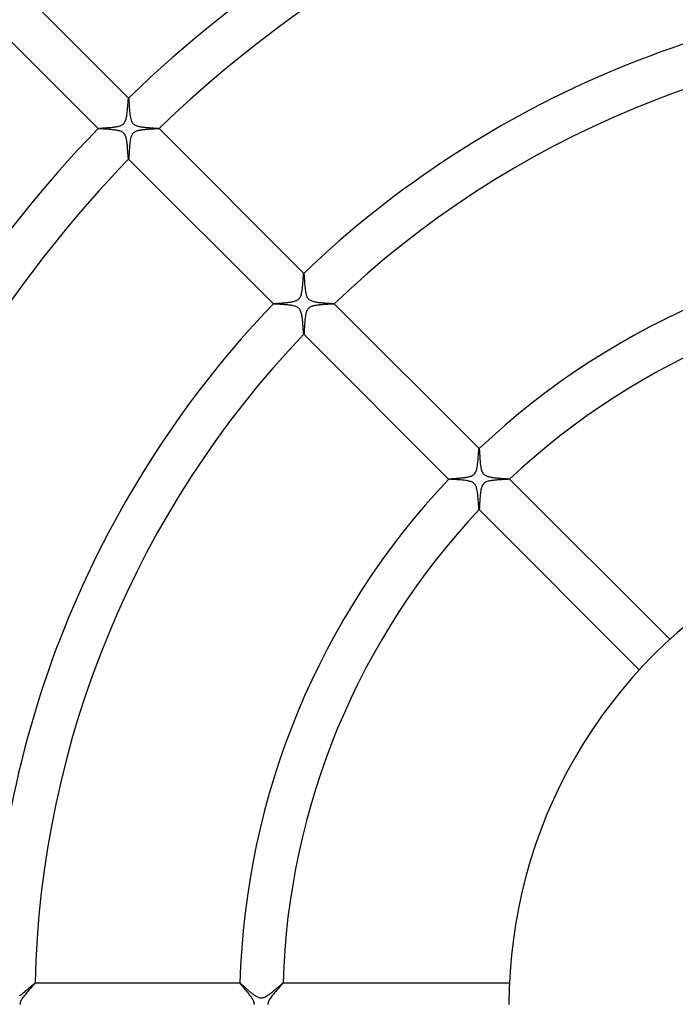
# Model space of a CAD drawing. Header units: millimetres. Extents: x -430 to 430, y -430 to 430.
# Tile 64 of 116: x -91 to -31, y 0 to 91. Entities that reach past the tile are written whole.
import ezdxf

# ---------------------------------------------------------------- set-up
doc = ezdxf.new("R2010")
doc.units = ezdxf.units.MM
doc.layers.add('HIDDEN', color=7, linetype='Continuous')
doc.layers.add('THICK', color=7, linetype='Continuous')

msp = doc.modelspace()

# ---------------------------------------------------------------- linework, layer by layer
at = {"layer": 'HIDDEN'}
for p, q in [((-81.307, 84.132), (-81.306, 84.132)), ((-81.306, 84.132), (-81.306, 84.133)), ((-81.306, 84.133), (-81.305, 84.133)), ((-81.303, 84.132), (-81.305, 84.134)), ((-81.305, 84.133), (-81.305, 84.133)), ((-81.305, 84.133), (-81.304, 84.132)), ((-81.304, 84.132), (-81.303, 84.132)), ((-81.303, 84.132), (-81.297, 84.114)), ((-81.297, 84.114), (-81.291, 84.074)), ((-81.291, 84.074), (-81.285, 84.014)), ((-81.285, 84.014), (-81.279, 83.934)), ((-81.279, 83.934), (-81.272, 83.838)), ((-81.272, 83.838), (-81.265, 83.728)), ((-81.265, 83.728), (-81.258, 83.605)), ((-81.258, 83.605), (-81.25, 83.471)), ((-81.25, 83.471), (-81.241, 83.329)), ((-81.241, 83.329), (-81.232, 83.183)), ((-81.232, 83.183), (-81.22, 83.034)), ((-81.22, 83.034), (-81.208, 82.885)), ((-81.208, 82.885), (-81.193, 82.738)), ((-81.193, 82.738), (-81.175, 82.595)), ((-81.175, 82.595), (-81.155, 82.457)), ((-81.155, 82.457), (-81.13, 82.323)), ((-81.13, 82.323), (-81.101, 82.197)), ((-81.101, 82.197), (-81.064, 82.079)), ((-81.064, 82.079), (-81.022, 81.974)), ((-81.022, 81.974), (-80.976, 81.887)), ((-80.976, 81.887), (-80.925, 81.814)), ((-80.925, 81.814), (-80.87, 81.753)), ((-80.87, 81.753), (-80.809, 81.7)), ((-80.809, 81.7), (-80.742, 81.654)), ((-80.742, 81.654), (-80.67, 81.615)), ((-80.67, 81.615), (-80.597, 81.583)), ((-80.597, 81.583), (-80.525, 81.557)), ((-80.525, 81.557), (-80.455, 81.536)), ((-80.455, 81.536), (-80.39, 81.519)), ((-80.39, 81.519), (-80.322, 81.503)), ((-80.322, 81.503), (-80.252, 81.489)), ((-80.252, 81.489), (-80.18, 81.476)), ((-80.18, 81.476), (-80.105, 81.464)), ((-80.105, 81.464), (-80.029, 81.452)), ((-80.029, 81.452), (-79.951, 81.442)), ((-79.951, 81.442), (-79.872, 81.433)), ((-79.872, 81.433), (-79.792, 81.424)), ((-79.792, 81.424), (-79.711, 81.416)), ((-79.711, 81.416), (-79.631, 81.408)), ((-79.631, 81.408), (-79.553, 81.401)), ((-79.553, 81.401), (-79.475, 81.394)), ((-79.475, 81.394), (-79.399, 81.388)), ((-79.399, 81.388), (-79.325, 81.382)), ((-79.325, 81.382), (-79.252, 81.377)), ((-79.252, 81.377), (-79.182, 81.371)), ((-79.182, 81.371), (-79.113, 81.367)), ((-79.113, 81.367), (-79.047, 81.362)), ((-79.047, 81.362), (-78.983, 81.357)), ((-78.983, 81.357), (-78.922, 81.353)), ((-78.922, 81.353), (-78.864, 81.349)), ((-78.864, 81.349), (-78.81, 81.345)), ((-78.81, 81.345), (-78.758, 81.341)), ((-78.758, 81.341), (-78.71, 81.337)), ((-78.71, 81.337), (-78.666, 81.333)), ((-78.666, 81.333), (-78.626, 81.33)), ((-84.134, 81.305), (-84.132, 81.303)), ((-84.133, 81.305), (-84.133, 81.306)), ((-84.133, 81.306), (-84.132, 81.306)), ((-84.132, 81.304), (-84.133, 81.305)), ((-84.133, 81.305), (-84.133, 81.305)), ((-84.132, 81.306), (-84.132, 81.307)), ((-84.132, 81.303), (-84.132, 81.304)), ((-84.124, 81.3), (-84.132, 81.303)), ((-84.108, 81.296), (-84.124, 81.3)), ((-84.083, 81.292), (-84.108, 81.296)), ((-84.051, 81.288), (-84.083, 81.292)), ((-84.011, 81.285), (-84.051, 81.288)), ((-83.965, 81.281), (-84.011, 81.285)), ((-83.911, 81.277), (-83.965, 81.281)), ((-83.852, 81.273), (-83.911, 81.277)), ((-83.787, 81.269), (-83.852, 81.273)), ((-83.717, 81.265), (-83.787, 81.269)), ((-83.642, 81.26), (-83.717, 81.265)), ((-83.563, 81.256), (-83.642, 81.26)), ((-83.479, 81.251), (-83.563, 81.256)), ((-83.392, 81.245), (-83.479, 81.251)), ((-83.302, 81.24), (-83.392, 81.245)), ((-83.21, 81.233), (-83.302, 81.24)), ((-83.114, 81.226), (-83.21, 81.233)), ((-83.018, 81.219), (-83.114, 81.226)), ((-82.921, 81.211), (-83.018, 81.219)), ((-82.825, 81.202), (-82.921, 81.211)), ((-82.73, 81.192), (-82.825, 81.202)), ((-82.637, 81.181), (-82.73, 81.192)), ((-82.545, 81.168), (-82.637, 81.181)), ((-82.457, 81.155), (-82.545, 81.168)), ((-82.372, 81.14), (-82.457, 81.155)), ((-82.29, 81.123), (-82.372, 81.14)), ((-82.207, 81.103), (-82.29, 81.123)), ((-82.125, 81.08), (-82.207, 81.103)), ((-82.043, 81.051), (-82.125, 81.08)), ((-81.965, 81.018), (-82.043, 81.051)), ((-81.892, 80.979), (-81.965, 81.018)), ((-81.828, 80.935), (-81.892, 80.979)), ((-81.77, 80.887), (-81.828, 80.935)), ((-81.719, 80.833), (-81.77, 80.887)), ((-81.673, 80.77), (-81.719, 80.833)), ((-81.63, 80.699), (-81.673, 80.77)), ((-81.592, 80.619), (-81.63, 80.699)), ((-81.56, 80.532), (-81.592, 80.619)), ((-81.532, 80.441), (-81.56, 80.532)), ((-81.508, 80.346), (-81.532, 80.441)), ((-78.626, 81.33), (-78.59, 81.326)), ((-78.59, 81.326), (-78.559, 81.323)), ((-78.559, 81.323), (-78.533, 81.319)), ((-78.533, 81.319), (-78.511, 81.316)), ((-78.511, 81.316), (-78.495, 81.313)), ((-78.495, 81.313), (-78.484, 81.31)), ((-78.484, 81.31), (-78.478, 81.307)), ((-78.476, 81.305), (-78.478, 81.307)), ((-78.478, 81.307), (-78.478, 81.306)), ((-78.478, 81.306), (-78.477, 81.305)), ((-78.477, 81.304), (-78.478, 81.304)), ((-78.478, 81.304), (-78.478, 81.303)), ((-78.477, 81.305), (-78.477, 81.305)), ((-78.477, 81.305), (-78.477, 81.304)), ((-81.488, 80.25), (-81.508, 80.346)), ((-81.471, 80.152), (-81.488, 80.25)), ((-81.455, 80.049), (-81.471, 80.152)), ((-81.441, 79.943), (-81.455, 80.049)), ((-81.428, 79.835), (-81.441, 79.943)), ((-81.417, 79.724), (-81.428, 79.835)), ((-81.406, 79.612), (-81.417, 79.724)), ((-81.396, 79.5), (-81.406, 79.612)), ((-81.387, 79.389), (-81.396, 79.5)), ((-81.379, 79.279), (-81.387, 79.389)), ((-81.371, 79.172), (-81.379, 79.279)), ((-81.364, 79.069), (-81.371, 79.172)), ((-81.357, 78.972), (-81.364, 79.069)), ((-81.35, 78.882), (-81.357, 78.972)), ((-81.344, 78.798), (-81.35, 78.882)), ((-81.338, 78.722), (-81.344, 78.798)), ((-81.332, 78.654), (-81.338, 78.722)), ((-81.327, 78.596), (-81.332, 78.654)), ((-81.321, 78.549), (-81.327, 78.596)), ((-81.316, 78.513), (-81.321, 78.549)), ((-81.311, 78.489), (-81.316, 78.513)), ((-81.307, 78.478), (-81.311, 78.489)), ((-81.306, 78.478), (-81.307, 78.478)), ((-81.307, 78.478), (-81.305, 78.476)), ((-81.305, 78.477), (-81.306, 78.478)), ((-81.304, 78.477), (-81.305, 78.477)), ((-81.305, 78.477), (-81.305, 78.477)), ((-81.303, 78.478), (-81.304, 78.478)), ((-81.304, 78.478), (-81.304, 78.477)), ((-65.041, 67.865), (-65.04, 67.866)), ((-65.04, 67.866), (-65.039, 67.866)), ((-65.037, 67.865), (-65.039, 67.867)), ((-65.039, 67.866), (-65.039, 67.866)), ((-65.039, 67.866), (-65.038, 67.866)), ((-65.038, 67.866), (-65.038, 67.866)), ((-65.038, 67.866), (-65.037, 67.865)), ((-65.037, 67.865), (-65.032, 67.851)), ((-65.032, 67.851), (-65.026, 67.821)), ((-65.026, 67.821), (-65.021, 67.774)), ((-65.021, 67.774), (-65.016, 67.713)), ((-65.016, 67.713), (-65.01, 67.639)), ((-65.01, 67.639), (-65.005, 67.553)), ((-65.005, 67.553), (-64.999, 67.456)), ((-64.999, 67.456), (-64.993, 67.351)), ((-64.993, 67.351), (-64.987, 67.237)), ((-64.987, 67.237), (-64.98, 67.117)), ((-64.98, 67.117), (-64.972, 66.992)), ((-64.972, 66.992), (-64.963, 66.864)), ((-64.963, 66.864), (-64.953, 66.736)), ((-64.953, 66.736), (-64.942, 66.608)), ((-64.942, 66.608), (-64.929, 66.481)), ((-64.929, 66.481), (-64.915, 66.358)), ((-64.915, 66.358), (-64.898, 66.239)), ((-64.898, 66.239), (-64.879, 66.124)), ((-64.879, 66.124), (-64.856, 66.013)), ((-64.856, 66.013), (-64.829, 65.906)), ((-64.829, 65.906), (-64.797, 65.805)), ((-64.797, 65.805), (-64.759, 65.711)), ((-67.867, 65.039), (-67.865, 65.037)), ((-67.866, 65.04), (-67.865, 65.041)), ((-67.866, 65.039), (-67.866, 65.04)), ((-67.866, 65.038), (-67.866, 65.039)), ((-67.866, 65.039), (-67.866, 65.039)), ((-67.865, 65.037), (-67.866, 65.038)), ((-67.866, 65.038), (-67.866, 65.038)), ((-67.858, 65.033), (-67.865, 65.037)), ((-67.842, 65.03), (-67.858, 65.033)), ((-67.819, 65.026), (-67.842, 65.03)), ((-67.789, 65.022), (-67.819, 65.026)), ((-67.752, 65.019), (-67.789, 65.022)), ((-67.708, 65.015), (-67.752, 65.019)), ((-67.657, 65.012), (-67.708, 65.015)), ((-67.601, 65.008), (-67.657, 65.012)), ((-67.539, 65.004), (-67.601, 65.008)), ((-67.473, 65), (-67.539, 65.004)), ((-67.401, 64.996), (-67.473, 65)), ((-67.326, 64.992), (-67.401, 64.996)), ((-67.246, 64.987), (-67.326, 64.992)), ((-67.163, 64.982), (-67.246, 64.987)), ((-67.077, 64.977), (-67.163, 64.982)), ((-66.988, 64.971), (-67.077, 64.977)), ((-66.896, 64.965), (-66.988, 64.971)), ((-66.803, 64.958), (-66.896, 64.965)), ((-66.71, 64.951), (-66.803, 64.958)), ((-66.616, 64.943), (-66.71, 64.951)), ((-66.524, 64.934), (-66.616, 64.943)), ((-66.433, 64.924), (-66.524, 64.934)), ((-66.343, 64.913), (-66.433, 64.924)), ((-66.256, 64.901), (-66.343, 64.913)), ((-66.171, 64.887), (-66.256, 64.901)), ((-66.09, 64.872), (-66.171, 64.887)), ((-64.759, 65.711), (-64.716, 65.63)), ((-64.716, 65.63), (-64.668, 65.56)), ((-64.668, 65.56), (-64.616, 65.5)), ((-64.616, 65.5), (-64.56, 65.448)), ((-64.56, 65.448), (-64.498, 65.403)), ((-64.498, 65.403), (-64.432, 65.365)), ((-64.432, 65.365), (-64.363, 65.332)), ((-64.363, 65.332), (-64.29, 65.304)), ((-64.29, 65.304), (-64.217, 65.28)), ((-64.217, 65.28), (-64.143, 65.259)), ((-64.143, 65.259), (-64.071, 65.242)), ((-64.071, 65.242), (-63.995, 65.226)), ((-63.995, 65.226), (-63.917, 65.212)), ((-63.917, 65.212), (-63.836, 65.199)), ((-63.836, 65.199), (-63.753, 65.187)), ((-63.753, 65.187), (-63.668, 65.175)), ((-63.668, 65.175), (-63.581, 65.165)), ((-63.581, 65.165), (-63.494, 65.156)), ((-63.494, 65.156), (-63.406, 65.147)), ((-63.406, 65.147), (-63.317, 65.139)), ((-63.317, 65.139), (-63.23, 65.131)), ((-63.23, 65.131), (-63.144, 65.124)), ((-63.144, 65.124), (-63.061, 65.117)), ((-63.061, 65.117), (-62.979, 65.111)), ((-62.979, 65.111), (-62.901, 65.105)), ((-62.901, 65.105), (-62.824, 65.099)), ((-62.824, 65.099), (-62.751, 65.094)), ((-62.751, 65.094), (-62.681, 65.089)), ((-62.681, 65.089), (-62.615, 65.084)), ((-62.615, 65.084), (-62.553, 65.079)), ((-62.553, 65.079), (-62.495, 65.075)), ((-62.495, 65.075), (-62.441, 65.071)), ((-62.441, 65.071), (-62.392, 65.066)), ((-62.392, 65.066), (-62.348, 65.062)), ((-62.348, 65.062), (-62.31, 65.058)), ((-62.31, 65.058), (-62.278, 65.054)), ((-62.278, 65.054), (-62.251, 65.051)), ((-62.251, 65.051), (-62.232, 65.047)), ((-62.232, 65.047), (-62.218, 65.043)), ((-62.218, 65.043), (-62.211, 65.04)), ((-62.21, 65.038), (-62.211, 65.04)), ((-62.211, 65.04), (-62.211, 65.039)), ((-62.211, 65.039), (-62.211, 65.039)), ((-62.211, 65.039), (-62.211, 65.038)), ((-62.211, 65.038), (-62.211, 65.038)), ((-62.211, 65.038), (-62.211, 65.037)), ((-62.211, 65.037), (-62.211, 65.036)), ((-66.01, 64.856), (-66.09, 64.872)), ((-65.928, 64.836), (-66.01, 64.856)), ((-65.847, 64.812), (-65.928, 64.836)), ((-65.768, 64.783), (-65.847, 64.812)), ((-65.692, 64.749), (-65.768, 64.783)), ((-65.623, 64.712), (-65.692, 64.749)), ((-65.562, 64.67), (-65.623, 64.712)), ((-65.508, 64.624), (-65.562, 64.67)), ((-65.459, 64.573), (-65.508, 64.624)), ((-65.415, 64.516), (-65.459, 64.573)), ((-65.375, 64.451), (-65.415, 64.516)), ((-65.338, 64.378), (-65.375, 64.451)), ((-65.307, 64.299), (-65.338, 64.378)), ((-65.28, 64.217), (-65.307, 64.299)), ((-65.257, 64.133), (-65.28, 64.217)), ((-65.237, 64.047), (-65.257, 64.133)), ((-65.22, 63.96), (-65.237, 64.047)), ((-65.204, 63.871), (-65.22, 63.96)), ((-65.19, 63.779), (-65.204, 63.871)), ((-65.177, 63.683), (-65.19, 63.779)), ((-65.166, 63.586), (-65.177, 63.683)), ((-65.155, 63.486), (-65.166, 63.586)), ((-65.145, 63.385), (-65.155, 63.486)), ((-65.136, 63.284), (-65.145, 63.385)), ((-65.127, 63.183), (-65.136, 63.284)), ((-65.119, 63.083), (-65.127, 63.183)), ((-65.111, 62.985), (-65.119, 63.083)), ((-65.104, 62.889), (-65.111, 62.985)), ((-65.097, 62.797), (-65.104, 62.889)), ((-65.091, 62.71), (-65.097, 62.797)), ((-65.085, 62.628), (-65.091, 62.71)), ((-65.079, 62.551), (-65.085, 62.628)), ((-65.074, 62.48), (-65.079, 62.551)), ((-65.068, 62.416), (-65.074, 62.48)), ((-65.063, 62.359), (-65.068, 62.416)), ((-65.058, 62.311), (-65.063, 62.359)), ((-65.053, 62.271), (-65.058, 62.311)), ((-65.049, 62.241), (-65.053, 62.271)), ((-65.044, 62.221), (-65.049, 62.241)), ((-65.04, 62.211), (-65.044, 62.221)), ((-65.039, 62.211), (-65.04, 62.211)), ((-65.04, 62.211), (-65.038, 62.21)), ((-65.038, 62.211), (-65.039, 62.211)), ((-65.039, 62.211), (-65.039, 62.211)), ((-65.037, 62.211), (-65.038, 62.211)), ((-65.038, 62.211), (-65.038, 62.211)), ((-65.036, 62.211), (-65.037, 62.211)), ((-48.772, 51.597), (-48.772, 51.598)), ((-48.772, 51.598), (-48.771, 51.598)), ((-48.771, 51.598), (-48.77, 51.598)), ((-48.769, 51.597), (-48.77, 51.599)), ((-48.77, 51.598), (-48.77, 51.598)), ((-48.77, 51.598), (-48.769, 51.598)), ((-48.769, 51.598), (-48.769, 51.597)), ((-48.769, 51.597), (-48.763, 51.583)), ((-48.763, 51.583), (-48.758, 51.553)), ((-48.758, 51.553), (-48.753, 51.507)), ((-48.753, 51.507), (-48.748, 51.446)), ((-48.748, 51.446), (-48.743, 51.371)), ((-48.743, 51.371), (-48.738, 51.284)), ((-48.738, 51.284), (-48.732, 51.186)), ((-48.732, 51.186), (-48.726, 51.079)), ((-48.726, 51.079), (-48.72, 50.963)), ((-48.72, 50.963), (-48.713, 50.839)), ((-48.713, 50.839), (-48.705, 50.711)), ((-48.705, 50.711), (-48.696, 50.581)), ((-48.696, 50.581), (-48.686, 50.449)), ((-48.686, 50.449), (-48.674, 50.317)), ((-48.674, 50.317), (-48.661, 50.187)), ((-48.661, 50.187), (-48.645, 50.06)), ((-48.645, 50.06), (-48.627, 49.936)), ((-48.627, 49.936), (-48.606, 49.816)), ((-48.606, 49.816), (-48.581, 49.7)), ((-48.581, 49.7), (-48.55, 49.592)), ((-48.55, 49.592), (-48.514, 49.492)), ((-48.514, 49.492), (-48.475, 49.407)), ((-48.475, 49.407), (-48.432, 49.334)), ((-51.599, 48.77), (-51.597, 48.769)), ((-51.598, 48.771), (-51.598, 48.772)), ((-51.598, 48.772), (-51.597, 48.772)), ((-51.598, 48.77), (-51.598, 48.771)), ((-51.598, 48.769), (-51.598, 48.77)), ((-51.598, 48.77), (-51.598, 48.77)), ((-51.597, 48.769), (-51.598, 48.769)), ((-51.585, 48.764), (-51.597, 48.769)), ((-51.559, 48.759), (-51.585, 48.764)), ((-51.52, 48.754), (-51.559, 48.759)), ((-51.468, 48.75), (-51.52, 48.754)), ((-51.406, 48.745), (-51.468, 48.75)), ((-51.333, 48.74), (-51.406, 48.745)), ((-51.251, 48.736), (-51.333, 48.74)), ((-51.161, 48.731), (-51.251, 48.736)), ((-51.063, 48.725), (-51.161, 48.731)), ((-50.959, 48.72), (-51.063, 48.725)), ((-50.851, 48.713), (-50.959, 48.72)), ((-50.739, 48.707), (-50.851, 48.713)), ((-50.625, 48.699), (-50.739, 48.707)), ((-50.509, 48.691), (-50.625, 48.699)), ((-50.392, 48.681), (-50.509, 48.691)), ((-50.275, 48.67), (-50.392, 48.681)), ((-50.159, 48.658), (-50.275, 48.67)), ((-50.046, 48.644), (-50.159, 48.658)), ((-49.935, 48.627), (-50.046, 48.644)), ((-49.827, 48.608), (-49.935, 48.627)), ((-49.725, 48.587), (-49.827, 48.608)), ((-49.628, 48.561), (-49.725, 48.587)), ((-49.54, 48.533), (-49.628, 48.561)), ((-49.465, 48.503), (-49.54, 48.533)), ((-49.402, 48.472), (-49.465, 48.503)), ((-49.349, 48.441), (-49.402, 48.472)), ((-49.304, 48.41), (-49.349, 48.441)), ((-48.432, 49.334), (-48.386, 49.273)), ((-48.386, 49.273), (-48.336, 49.219)), ((-48.336, 49.219), (-48.281, 49.172)), ((-48.281, 49.172), (-48.221, 49.131)), ((-48.221, 49.131), (-48.156, 49.095)), ((-48.156, 49.095), (-48.09, 49.064)), ((-48.09, 49.064), (-48.024, 49.038)), ((-48.024, 49.038), (-47.958, 49.017)), ((-47.958, 49.017), (-47.895, 48.999)), ((-47.895, 48.999), (-47.831, 48.983)), ((-47.831, 48.983), (-47.764, 48.968)), ((-47.764, 48.968), (-47.694, 48.955)), ((-47.694, 48.955), (-47.622, 48.942)), ((-47.622, 48.942), (-47.549, 48.93)), ((-47.549, 48.93), (-47.473, 48.92)), ((-47.473, 48.92), (-47.396, 48.91)), ((-47.396, 48.91), (-47.319, 48.9)), ((-47.319, 48.9), (-47.24, 48.892)), ((-47.24, 48.892), (-47.161, 48.884)), ((-47.161, 48.884), (-47.084, 48.876)), ((-47.084, 48.876), (-47.007, 48.869)), ((-47.007, 48.869), (-46.931, 48.862)), ((-46.931, 48.862), (-46.857, 48.856)), ((-46.857, 48.856), (-46.784, 48.85)), ((-46.784, 48.85), (-46.712, 48.844)), ((-46.712, 48.844), (-46.643, 48.839)), ((-46.643, 48.839), (-46.575, 48.834)), ((-46.575, 48.834), (-46.51, 48.829)), ((-46.51, 48.829), (-46.447, 48.824)), ((-46.447, 48.824), (-46.387, 48.82)), ((-46.387, 48.82), (-46.33, 48.815)), ((-46.33, 48.815), (-46.275, 48.811)), ((-46.275, 48.811), (-46.224, 48.807)), ((-46.224, 48.807), (-46.176, 48.803)), ((-46.176, 48.803), (-46.132, 48.799)), ((-46.132, 48.799), (-46.092, 48.795)), ((-46.092, 48.795), (-46.056, 48.791)), ((-46.056, 48.791), (-46.025, 48.788)), ((-46.025, 48.788), (-45.998, 48.784)), ((-45.998, 48.784), (-45.976, 48.781)), ((-45.976, 48.781), (-45.96, 48.777)), ((-45.96, 48.777), (-45.948, 48.774)), ((-45.948, 48.774), (-45.943, 48.771)), ((-45.941, 48.769), (-45.943, 48.771)), ((-45.943, 48.771), (-45.942, 48.77)), ((-45.942, 48.768), (-45.943, 48.768)), ((-45.942, 48.77), (-45.942, 48.77)), ((-45.942, 48.77), (-45.942, 48.769)), ((-45.942, 48.769), (-45.942, 48.769)), ((-45.942, 48.769), (-45.942, 48.768)), ((-49.262, 48.376), (-49.304, 48.41)), ((-49.223, 48.34), (-49.262, 48.376)), ((-49.187, 48.3), (-49.223, 48.34)), ((-49.154, 48.257), (-49.187, 48.3)), ((-49.123, 48.207), (-49.154, 48.257)), ((-49.091, 48.149), (-49.123, 48.207)), ((-49.06, 48.08), (-49.091, 48.149)), ((-49.03, 47.999), (-49.06, 48.08)), ((-49.002, 47.906), (-49.03, 47.999)), ((-48.978, 47.806), (-49.002, 47.906)), ((-48.956, 47.701), (-48.978, 47.806)), ((-48.937, 47.592), (-48.956, 47.701)), ((-48.921, 47.48), (-48.937, 47.592)), ((-48.906, 47.365), (-48.921, 47.48)), ((-48.893, 47.248), (-48.906, 47.365)), ((-48.88, 47.131), (-48.893, 47.248)), ((-48.869, 47.014), (-48.88, 47.131)), ((-48.859, 46.898), (-48.869, 47.014)), ((-48.85, 46.783), (-48.859, 46.898)), ((-48.841, 46.672), (-48.85, 46.783)), ((-48.833, 46.564), (-48.841, 46.672)), ((-48.825, 46.462), (-48.833, 46.564)), ((-48.818, 46.366), (-48.825, 46.462)), ((-48.811, 46.277), (-48.818, 46.366)), ((-48.805, 46.197), (-48.811, 46.277)), ((-48.798, 46.126), (-48.805, 46.197)), ((-48.792, 46.066), (-48.798, 46.126)), ((-48.787, 46.016), (-48.792, 46.066)), ((-48.781, 45.979), (-48.787, 46.016)), ((-48.776, 45.954), (-48.781, 45.979)), ((-48.771, 45.943), (-48.776, 45.954)), ((-48.77, 45.942), (-48.771, 45.943)), ((-48.771, 45.943), (-48.769, 45.941)), ((-48.769, 45.942), (-48.77, 45.942)), ((-48.77, 45.942), (-48.77, 45.942)), ((-48.768, 45.942), (-48.769, 45.942)), ((-48.769, 45.942), (-48.769, 45.942)), ((-48.768, 45.943), (-48.768, 45.942)), ((-90.215, 1.816), (-90.16, 1.863)), ((-90.16, 1.863), (-90.112, 1.903)), ((-90.112, 1.903), (-90.07, 1.937)), ((-90.07, 1.937), (-90.036, 1.964)), ((-90.036, 1.964), (-90.009, 1.984)), ((-90.009, 1.984), (-89.991, 1.996)), ((-89.991, 1.996), (-89.98, 2)), ((-89.978, 2), (-89.98, 2)), ((-89.98, 2), (-89.98, 2)), ((-89.98, 2), (-89.979, 2)), ((-89.979, 2), (-89.978, 1.999)), ((-89.978, 1.999), (-89.978, 1.999)), ((-89.978, 1.999), (-89.978, 1.998)), ((-89.978, 1.998), (-89.978, 1.997)), ((-70.969, 2), (-70.972, 2)), ((-70.972, 1.998), (-70.972, 1.999)), ((-70.972, 1.999), (-70.971, 1.999)), ((-70.972, 1.997), (-70.972, 1.998)), ((-70.971, 1.999), (-70.971, 2)), ((-70.971, 2), (-70.97, 2)), ((-70.97, 2), (-70.969, 2)), ((-70.969, 2), (-70.962, 1.998)), ((-70.962, 1.998), (-70.951, 1.991)), ((-70.951, 1.991), (-70.936, 1.981)), ((-70.936, 1.981), (-70.917, 1.966)), ((-70.917, 1.966), (-70.895, 1.948)), ((-70.895, 1.948), (-70.868, 1.926)), ((-70.868, 1.926), (-70.839, 1.9)), ((-70.839, 1.9), (-70.807, 1.872)), ((-70.807, 1.872), (-70.771, 1.841)), ((-70.771, 1.841), (-70.733, 1.807)), ((-67.214, 1.812), (-67.148, 1.867)), ((-67.148, 1.867), (-67.092, 1.914)), ((-67.092, 1.914), (-67.046, 1.951)), ((-67.046, 1.951), (-67.01, 1.978)), ((-67.01, 1.978), (-66.986, 1.995)), ((-66.986, 1.995), (-66.973, 2)), ((-66.97, 2), (-66.973, 2)), ((-66.973, 2), (-66.972, 2)), ((-66.972, 2), (-66.971, 2)), ((-66.971, 2), (-66.971, 1.999)), ((-66.971, 1.999), (-66.97, 1.999)), ((-66.97, 1.999), (-66.97, 1.998)), ((-66.97, 1.998), (-66.97, 1.997)), ((-91.35, 0.886), (-91.265, 0.946)), ((-91.265, 0.946), (-91.178, 1.01)), ((-91.178, 1.01), (-91.09, 1.078)), ((-91.09, 1.078), (-91.001, 1.149)), ((-91.001, 1.149), (-90.912, 1.221)), ((-90.912, 1.221), (-90.824, 1.295)), ((-90.824, 1.295), (-90.736, 1.369)), ((-90.736, 1.369), (-90.649, 1.442)), ((-90.649, 1.442), (-90.567, 1.513)), ((-90.567, 1.513), (-90.487, 1.581)), ((-90.487, 1.581), (-90.412, 1.646)), ((-90.412, 1.646), (-90.341, 1.708)), ((-90.341, 1.708), (-90.276, 1.764)), ((-90.276, 1.764), (-90.215, 1.816)), ((-70.733, 1.807), (-70.692, 1.771)), ((-70.692, 1.771), (-70.649, 1.732)), ((-70.649, 1.732), (-70.604, 1.692)), ((-70.604, 1.692), (-70.557, 1.649)), ((-70.557, 1.649), (-70.508, 1.606)), ((-70.508, 1.606), (-70.457, 1.56)), ((-70.457, 1.56), (-70.405, 1.514)), ((-70.405, 1.514), (-70.351, 1.466)), ((-70.351, 1.466), (-70.296, 1.418)), ((-70.296, 1.418), (-70.24, 1.369)), ((-70.24, 1.369), (-70.184, 1.319)), ((-70.184, 1.319), (-70.127, 1.27)), ((-70.127, 1.27), (-70.07, 1.222)), ((-70.07, 1.222), (-70.012, 1.174)), ((-70.012, 1.174), (-69.955, 1.127)), ((-69.955, 1.127), (-69.898, 1.081)), ((-69.898, 1.081), (-69.842, 1.036)), ((-69.842, 1.036), (-69.786, 0.993)), ((-69.786, 0.993), (-69.73, 0.951)), ((-69.73, 0.951), (-69.675, 0.911)), ((-68.364, 0.876), (-68.262, 0.947)), ((-68.262, 0.947), (-68.16, 1.023)), ((-68.16, 1.023), (-68.057, 1.103)), ((-68.057, 1.103), (-67.953, 1.186)), ((-67.953, 1.186), (-67.849, 1.27)), ((-67.849, 1.27), (-67.747, 1.356)), ((-67.747, 1.356), (-67.647, 1.441)), ((-67.647, 1.441), (-67.55, 1.524)), ((-67.55, 1.524), (-67.456, 1.604)), ((-67.456, 1.604), (-67.368, 1.68)), ((-67.368, 1.68), (-67.287, 1.749)), ((-67.287, 1.749), (-67.214, 1.812)), ((-91.435, 0.83), (-91.35, 0.886)), ((-69.675, 0.911), (-69.621, 0.873)), ((-69.621, 0.873), (-69.568, 0.838)), ((-69.568, 0.838), (-69.516, 0.805)), ((-69.516, 0.805), (-69.461, 0.772)), ((-69.461, 0.772), (-69.401, 0.739)), ((-69.401, 0.739), (-69.337, 0.707)), ((-69.337, 0.707), (-69.268, 0.678)), ((-69.268, 0.678), (-69.197, 0.654)), ((-69.197, 0.654), (-69.124, 0.637)), ((-69.124, 0.637), (-69.051, 0.627)), ((-69.051, 0.627), (-68.977, 0.625)), ((-68.977, 0.625), (-68.905, 0.631)), ((-68.905, 0.631), (-68.833, 0.645)), ((-68.833, 0.645), (-68.754, 0.668)), ((-68.754, 0.668), (-68.665, 0.703)), ((-68.665, 0.703), (-68.566, 0.752)), ((-68.566, 0.752), (-68.465, 0.81)), ((-68.465, 0.81), (-68.364, 0.876))]:
    msp.add_line(p, q, dxfattribs=at)
at = {"layer": 'THICK'}
for p, q in [((-81.305, 84.134), (-94.742, 97.57)), ((-97.57, 94.742), (-84.134, 81.305)), ((-81.323, 84.053), (-81.318, 84.093)), ((-81.318, 84.093), (-81.312, 84.12)), ((-81.312, 84.12), (-81.307, 84.132)), ((-81.399, 83.106), (-81.389, 83.23)), ((-81.389, 83.23), (-81.379, 83.351)), ((-81.379, 83.351), (-81.371, 83.466)), ((-81.371, 83.466), (-81.363, 83.576)), ((-81.363, 83.576), (-81.355, 83.679)), ((-81.355, 83.679), (-81.348, 83.773)), ((-81.348, 83.773), (-81.341, 83.859)), ((-81.341, 83.859), (-81.335, 83.935)), ((-81.335, 83.935), (-81.329, 84)), ((-81.329, 84), (-81.323, 84.053)), ((-81.537, 82.179), (-81.51, 82.282)), ((-81.51, 82.282), (-81.488, 82.389)), ((-81.488, 82.389), (-81.469, 82.499)), ((-81.469, 82.499), (-81.452, 82.615)), ((-81.452, 82.615), (-81.436, 82.734)), ((-81.436, 82.734), (-81.423, 82.857)), ((-81.423, 82.857), (-81.41, 82.981)), ((-81.41, 82.981), (-81.399, 83.106)), ((-84.011, 81.328), (-83.973, 81.332)), ((-83.973, 81.332), (-83.93, 81.336)), ((-83.93, 81.336), (-83.882, 81.34)), ((-83.882, 81.34), (-83.831, 81.344)), ((-83.831, 81.344), (-83.777, 81.348)), ((-83.777, 81.348), (-83.718, 81.352)), ((-83.718, 81.352), (-83.657, 81.357)), ((-83.657, 81.357), (-83.593, 81.361)), ((-83.593, 81.361), (-83.526, 81.366)), ((-83.526, 81.366), (-83.456, 81.371)), ((-83.456, 81.371), (-83.384, 81.377)), ((-83.384, 81.377), (-83.31, 81.382)), ((-83.31, 81.382), (-83.234, 81.388)), ((-83.234, 81.388), (-83.157, 81.395)), ((-83.157, 81.395), (-83.078, 81.401)), ((-83.078, 81.401), (-82.997, 81.409)), ((-82.997, 81.409), (-82.916, 81.417)), ((-82.916, 81.417), (-82.834, 81.425)), ((-82.834, 81.425), (-82.753, 81.434)), ((-82.753, 81.434), (-82.674, 81.444)), ((-82.674, 81.444), (-82.595, 81.454)), ((-82.595, 81.454), (-82.518, 81.466)), ((-82.518, 81.466), (-82.444, 81.478)), ((-82.444, 81.478), (-82.371, 81.491)), ((-82.371, 81.491), (-82.301, 81.506)), ((-82.301, 81.506), (-82.231, 81.523)), ((-82.231, 81.523), (-82.16, 81.542)), ((-82.16, 81.542), (-82.089, 81.565)), ((-82.089, 81.565), (-82.02, 81.591)), ((-82.02, 81.591), (-81.953, 81.622)), ((-81.953, 81.622), (-81.89, 81.657)), ((-81.89, 81.657), (-81.83, 81.697)), ((-81.83, 81.697), (-81.774, 81.744)), ((-81.774, 81.744), (-81.725, 81.796)), ((-81.725, 81.796), (-81.681, 81.852)), ((-81.681, 81.852), (-81.641, 81.916)), ((-81.641, 81.916), (-81.603, 81.992)), ((-81.603, 81.992), (-81.568, 82.081)), ((-81.568, 82.081), (-81.537, 82.179)), ((-84.132, 81.307), (-84.126, 81.31)), ((-84.126, 81.31), (-84.114, 81.314)), ((-84.114, 81.314), (-84.096, 81.317)), ((-84.096, 81.317), (-84.073, 81.321)), ((-84.073, 81.321), (-84.045, 81.324)), ((-84.045, 81.324), (-84.011, 81.328)), ((-81.087, 80.489), (-81.116, 80.376)), ((-81.052, 80.592), (-81.087, 80.489)), ((-81.014, 80.678), (-81.052, 80.592)), ((-80.975, 80.75), (-81.014, 80.678)), ((-80.934, 80.809), (-80.975, 80.75)), ((-80.889, 80.862), (-80.934, 80.809)), ((-80.838, 80.91), (-80.889, 80.862)), ((-80.782, 80.953), (-80.838, 80.91)), ((-80.723, 80.991), (-80.782, 80.953)), ((-80.66, 81.023), (-80.723, 80.991)), ((-80.595, 81.051), (-80.66, 81.023)), ((-80.527, 81.075), (-80.595, 81.051)), ((-80.458, 81.096), (-80.527, 81.075)), ((-80.388, 81.114), (-80.458, 81.096)), ((-80.319, 81.129), (-80.388, 81.114)), ((-80.251, 81.143), (-80.319, 81.129)), ((-80.181, 81.155), (-80.251, 81.143)), ((-80.109, 81.166), (-80.181, 81.155)), ((-80.035, 81.176), (-80.109, 81.166)), ((-79.959, 81.186), (-80.035, 81.176)), ((-79.882, 81.194), (-79.959, 81.186)), ((-79.804, 81.202), (-79.882, 81.194)), ((-79.725, 81.21), (-79.804, 81.202)), ((-79.646, 81.217), (-79.725, 81.21)), ((-79.568, 81.223), (-79.646, 81.217)), ((-79.49, 81.229), (-79.568, 81.223)), ((-79.414, 81.234), (-79.49, 81.229)), ((-79.34, 81.239), (-79.414, 81.234)), ((-79.267, 81.244), (-79.34, 81.239)), ((-79.196, 81.248), (-79.267, 81.244)), ((-79.127, 81.252), (-79.196, 81.248)), ((-79.06, 81.256), (-79.127, 81.252)), ((-78.996, 81.26), (-79.06, 81.256)), ((-78.934, 81.263), (-78.996, 81.26)), ((-78.875, 81.267), (-78.934, 81.263)), ((-78.82, 81.27), (-78.875, 81.267)), ((-78.767, 81.273), (-78.82, 81.27)), ((-78.718, 81.276), (-78.767, 81.273)), ((-78.673, 81.279), (-78.718, 81.276)), ((-78.632, 81.282), (-78.673, 81.279)), ((-78.595, 81.285), (-78.632, 81.282)), ((-78.562, 81.288), (-78.595, 81.285)), ((-78.535, 81.291), (-78.562, 81.288)), ((-78.513, 81.294), (-78.535, 81.291)), ((-78.496, 81.297), (-78.513, 81.294)), ((-78.484, 81.3), (-78.496, 81.297)), ((-78.478, 81.303), (-78.484, 81.3)), ((-65.039, 67.867), (-78.476, 81.305)), ((-81.221, 79.597), (-81.231, 79.46)), ((-81.209, 79.735), (-81.221, 79.597)), ((-81.196, 79.872), (-81.209, 79.735)), ((-81.18, 80.005), (-81.196, 79.872)), ((-81.162, 80.133), (-81.18, 80.005)), ((-81.141, 80.257), (-81.162, 80.133)), ((-81.116, 80.376), (-81.141, 80.257)), ((-81.283, 78.616), (-81.288, 78.561)), ((-81.278, 78.683), (-81.283, 78.616)), ((-81.273, 78.763), (-81.278, 78.683)), ((-81.268, 78.854), (-81.273, 78.763)), ((-81.262, 78.956), (-81.268, 78.854)), ((-81.256, 79.069), (-81.262, 78.956)), ((-81.248, 79.192), (-81.256, 79.069)), ((-81.24, 79.324), (-81.248, 79.192)), ((-81.231, 79.46), (-81.24, 79.324)), ((-81.305, 78.476), (-67.867, 65.039)), ((-81.298, 78.491), (-81.303, 78.478)), ((-81.293, 78.519), (-81.298, 78.491)), ((-81.288, 78.561), (-81.293, 78.519)), ((-65.073, 67.62), (-65.067, 67.688)), ((-65.067, 67.688), (-65.062, 67.747)), ((-65.062, 67.747), (-65.056, 67.794)), ((-65.056, 67.794), (-65.051, 67.831)), ((-65.051, 67.831), (-65.046, 67.854)), ((-65.046, 67.854), (-65.041, 67.865)), ((-65.148, 66.695), (-65.137, 66.812)), ((-65.137, 66.812), (-65.127, 66.928)), ((-65.127, 66.928), (-65.118, 67.044)), ((-65.118, 67.044), (-65.109, 67.155)), ((-65.109, 67.155), (-65.101, 67.261)), ((-65.101, 67.261), (-65.093, 67.362)), ((-65.093, 67.362), (-65.086, 67.455)), ((-65.086, 67.455), (-65.08, 67.542)), ((-65.08, 67.542), (-65.073, 67.62)), ((-65.327, 65.758), (-65.295, 65.844)), ((-65.295, 65.844), (-65.267, 65.937)), ((-65.267, 65.937), (-65.243, 66.035)), ((-65.243, 66.035), (-65.222, 66.137)), ((-65.222, 66.137), (-65.204, 66.242)), ((-65.204, 66.242), (-65.188, 66.351)), ((-65.188, 66.351), (-65.173, 66.463)), ((-65.173, 66.463), (-65.16, 66.578)), ((-65.16, 66.578), (-65.148, 66.695)), ((-67.865, 65.041), (-67.857, 65.045)), ((-67.857, 65.045), (-67.84, 65.049)), ((-67.84, 65.049), (-67.814, 65.053)), ((-67.814, 65.053), (-67.78, 65.058)), ((-67.78, 65.058), (-67.738, 65.063)), ((-67.738, 65.063), (-67.689, 65.067)), ((-67.689, 65.067), (-67.633, 65.072)), ((-67.633, 65.072), (-67.571, 65.077)), ((-67.571, 65.077), (-67.504, 65.083)), ((-67.504, 65.083), (-67.431, 65.088)), ((-67.431, 65.088), (-67.354, 65.094)), ((-67.354, 65.094), (-67.272, 65.1)), ((-67.272, 65.1), (-67.187, 65.106)), ((-67.187, 65.106), (-67.098, 65.113)), ((-67.098, 65.113), (-67.006, 65.12)), ((-67.006, 65.12), (-66.911, 65.128)), ((-66.911, 65.128), (-66.815, 65.137)), ((-66.815, 65.137), (-66.716, 65.146)), ((-66.716, 65.146), (-66.616, 65.156)), ((-66.616, 65.156), (-66.516, 65.167)), ((-66.516, 65.167), (-66.417, 65.179)), ((-66.417, 65.179), (-66.321, 65.192)), ((-66.321, 65.192), (-66.227, 65.206)), ((-66.227, 65.206), (-66.137, 65.222)), ((-66.137, 65.222), (-66.05, 65.24)), ((-66.05, 65.24), (-65.967, 65.259)), ((-65.967, 65.259), (-65.889, 65.281)), ((-65.889, 65.281), (-65.815, 65.305)), ((-65.815, 65.305), (-65.747, 65.332)), ((-65.747, 65.332), (-65.683, 65.361)), ((-65.683, 65.361), (-65.624, 65.395)), ((-65.624, 65.395), (-65.569, 65.432)), ((-65.569, 65.432), (-65.518, 65.474)), ((-65.518, 65.474), (-65.472, 65.52)), ((-65.472, 65.52), (-65.432, 65.569)), ((-65.432, 65.569), (-65.395, 65.622)), ((-65.395, 65.622), (-65.361, 65.685)), ((-65.361, 65.685), (-65.327, 65.758)), ((-63.957, 64.884), (-64.027, 64.871)), ((-63.886, 64.896), (-63.957, 64.884)), ((-63.812, 64.907), (-63.886, 64.896)), ((-63.737, 64.917), (-63.812, 64.907)), ((-63.661, 64.926), (-63.737, 64.917)), ((-63.583, 64.934), (-63.661, 64.926)), ((-63.505, 64.942), (-63.583, 64.934)), ((-63.427, 64.949), (-63.505, 64.942)), ((-63.349, 64.955), (-63.427, 64.949)), ((-63.272, 64.961), (-63.349, 64.955)), ((-63.195, 64.966), (-63.272, 64.961)), ((-63.119, 64.972), (-63.195, 64.966)), ((-63.044, 64.976), (-63.119, 64.972)), ((-62.971, 64.981), (-63.044, 64.976)), ((-62.9, 64.985), (-62.971, 64.981)), ((-62.83, 64.989), (-62.9, 64.985)), ((-62.762, 64.992), (-62.83, 64.989)), ((-62.697, 64.996), (-62.762, 64.992)), ((-62.635, 64.999), (-62.697, 64.996)), ((-62.576, 65.003), (-62.635, 64.999)), ((-62.52, 65.006), (-62.576, 65.003)), ((-62.468, 65.009), (-62.52, 65.006)), ((-62.42, 65.012), (-62.468, 65.009)), ((-62.376, 65.015), (-62.42, 65.012)), ((-62.336, 65.018), (-62.376, 65.015)), ((-62.302, 65.021), (-62.336, 65.018)), ((-62.273, 65.024), (-62.302, 65.021)), ((-62.249, 65.027), (-62.273, 65.024)), ((-62.23, 65.03), (-62.249, 65.027)), ((-62.218, 65.033), (-62.23, 65.03)), ((-62.211, 65.036), (-62.218, 65.033)), ((-48.77, 51.599), (-62.21, 65.038)), ((-64.877, 63.999), (-64.898, 63.874)), ((-64.851, 64.119), (-64.877, 63.999)), ((-64.821, 64.232), (-64.851, 64.119)), ((-64.786, 64.334), (-64.821, 64.232)), ((-64.749, 64.417), (-64.786, 64.334)), ((-64.712, 64.486), (-64.749, 64.417)), ((-64.673, 64.542), (-64.712, 64.486)), ((-64.631, 64.593), (-64.673, 64.542)), ((-64.582, 64.641), (-64.631, 64.593)), ((-64.528, 64.683), (-64.582, 64.641)), ((-64.471, 64.721), (-64.528, 64.683)), ((-64.41, 64.753), (-64.471, 64.721)), ((-64.348, 64.78), (-64.41, 64.753)), ((-64.285, 64.804), (-64.348, 64.78)), ((-64.221, 64.824), (-64.285, 64.804)), ((-64.158, 64.842), (-64.221, 64.824)), ((-64.094, 64.857), (-64.158, 64.842)), ((-64.027, 64.871), (-64.094, 64.857)), ((-64.975, 63.06), (-64.983, 62.928)), ((-64.966, 63.197), (-64.975, 63.06)), ((-64.956, 63.335), (-64.966, 63.197)), ((-64.945, 63.473), (-64.956, 63.335)), ((-64.931, 63.61), (-64.945, 63.473)), ((-64.916, 63.744), (-64.931, 63.61)), ((-64.898, 63.874), (-64.916, 63.744)), ((-65.038, 62.21), (-51.599, 48.77)), ((-65.031, 62.224), (-65.036, 62.211)), ((-65.027, 62.252), (-65.031, 62.224)), ((-65.022, 62.294), (-65.027, 62.252)), ((-65.017, 62.349), (-65.022, 62.294)), ((-65.012, 62.416), (-65.017, 62.349)), ((-65.007, 62.496), (-65.012, 62.416)), ((-65.002, 62.587), (-65.007, 62.496)), ((-64.996, 62.69), (-65.002, 62.587)), ((-64.99, 62.804), (-64.996, 62.69)), ((-64.983, 62.928), (-64.99, 62.804)), ((-48.824, 51.136), (-48.817, 51.221)), ((-48.817, 51.221), (-48.811, 51.3)), ((-48.811, 51.3), (-48.804, 51.371)), ((-48.804, 51.371), (-48.798, 51.434)), ((-48.798, 51.434), (-48.793, 51.487)), ((-48.793, 51.487), (-48.787, 51.531)), ((-48.787, 51.531), (-48.782, 51.565)), ((-48.782, 51.565), (-48.777, 51.587)), ((-48.777, 51.587), (-48.772, 51.597)), ((-48.909, 50.195), (-48.896, 50.302)), ((-48.896, 50.302), (-48.885, 50.411)), ((-48.885, 50.411), (-48.874, 50.521)), ((-48.874, 50.521), (-48.864, 50.632)), ((-48.864, 50.632), (-48.855, 50.741)), ((-48.855, 50.741), (-48.846, 50.846)), ((-48.846, 50.846), (-48.838, 50.948)), ((-48.838, 50.948), (-48.831, 51.044)), ((-48.831, 51.044), (-48.824, 51.136)), ((-49.17, 49.303), (-49.122, 49.376)), ((-49.122, 49.376), (-49.082, 49.453)), ((-49.082, 49.453), (-49.048, 49.533)), ((-49.048, 49.533), (-49.02, 49.616)), ((-49.02, 49.616), (-48.995, 49.704)), ((-48.995, 49.704), (-48.974, 49.796)), ((-48.974, 49.796), (-48.955, 49.89)), ((-48.955, 49.89), (-48.938, 49.988)), ((-48.938, 49.988), (-48.923, 50.09)), ((-48.923, 50.09), (-48.909, 50.195)), ((-51.597, 48.772), (-51.591, 48.776)), ((-51.591, 48.776), (-51.578, 48.779)), ((-51.578, 48.779), (-51.56, 48.783)), ((-51.56, 48.783), (-51.535, 48.787)), ((-51.535, 48.787), (-51.505, 48.791)), ((-51.505, 48.791), (-51.469, 48.795)), ((-51.469, 48.795), (-51.428, 48.799)), ((-51.428, 48.799), (-51.383, 48.803)), ((-51.383, 48.803), (-51.332, 48.808)), ((-51.332, 48.808), (-51.277, 48.812)), ((-51.277, 48.812), (-51.219, 48.817)), ((-51.219, 48.817), (-51.156, 48.822)), ((-51.156, 48.822), (-51.09, 48.827)), ((-51.09, 48.827), (-51.021, 48.833)), ((-51.021, 48.833), (-50.948, 48.838)), ((-50.948, 48.838), (-50.873, 48.844)), ((-50.873, 48.844), (-50.796, 48.85)), ((-50.796, 48.85), (-50.716, 48.857)), ((-50.716, 48.857), (-50.634, 48.864)), ((-50.634, 48.864), (-50.55, 48.871)), ((-50.55, 48.871), (-50.465, 48.88)), ((-50.465, 48.88), (-50.378, 48.888)), ((-50.378, 48.888), (-50.291, 48.898)), ((-50.291, 48.898), (-50.205, 48.908)), ((-50.205, 48.908), (-50.119, 48.919)), ((-50.119, 48.919), (-50.035, 48.931)), ((-50.035, 48.931), (-49.953, 48.944)), ((-49.953, 48.944), (-49.874, 48.958)), ((-49.874, 48.958), (-49.796, 48.974)), ((-49.796, 48.974), (-49.722, 48.991)), ((-49.722, 48.991), (-49.652, 49.009)), ((-49.652, 49.009), (-49.581, 49.031)), ((-49.581, 49.031), (-49.507, 49.058)), ((-49.507, 49.058), (-49.433, 49.091)), ((-49.433, 49.091), (-49.36, 49.132)), ((-49.36, 49.132), (-49.29, 49.18)), ((-49.29, 49.18), (-49.226, 49.238)), ((-49.226, 49.238), (-49.17, 49.303)), ((-48.208, 48.457), (-48.29, 48.401)), ((-48.12, 48.502), (-48.208, 48.457)), ((-48.031, 48.537), (-48.12, 48.502)), ((-47.944, 48.565), (-48.031, 48.537)), ((-47.864, 48.585), (-47.944, 48.565)), ((-47.785, 48.603), (-47.864, 48.585)), ((-47.703, 48.618), (-47.785, 48.603)), ((-47.618, 48.632), (-47.703, 48.618)), ((-47.53, 48.645), (-47.618, 48.632)), ((-47.44, 48.656), (-47.53, 48.645)), ((-47.348, 48.666), (-47.44, 48.656)), ((-47.254, 48.675), (-47.348, 48.666)), ((-47.16, 48.684), (-47.254, 48.675)), ((-47.066, 48.691), (-47.16, 48.684)), ((-46.973, 48.698), (-47.066, 48.691)), ((-46.882, 48.704), (-46.973, 48.698)), ((-46.793, 48.709), (-46.882, 48.704)), ((-46.707, 48.714), (-46.793, 48.709)), ((-46.623, 48.719), (-46.707, 48.714)), ((-46.543, 48.723), (-46.623, 48.719)), ((-46.466, 48.727), (-46.543, 48.723)), ((-46.393, 48.731), (-46.466, 48.727)), ((-46.324, 48.734), (-46.393, 48.731)), ((-46.26, 48.738), (-46.324, 48.734)), ((-46.2, 48.741), (-46.26, 48.738)), ((-46.145, 48.744), (-46.2, 48.741)), ((-46.096, 48.748), (-46.145, 48.744)), ((-46.053, 48.751), (-46.096, 48.748)), ((-46.017, 48.754), (-46.053, 48.751)), ((-45.988, 48.757), (-46.017, 48.754)), ((-45.965, 48.761), (-45.988, 48.757)), ((-45.95, 48.764), (-45.965, 48.761)), ((-45.943, 48.768), (-45.95, 48.764)), ((-31.082, 33.91), (-45.941, 48.769)), ((-48.64, 47.567), (-48.654, 47.459)), ((-48.624, 47.671), (-48.64, 47.567)), ((-48.606, 47.771), (-48.624, 47.671)), ((-48.583, 47.872), (-48.606, 47.771)), ((-48.556, 47.973), (-48.583, 47.872)), ((-48.523, 48.07), (-48.556, 47.973)), ((-48.481, 48.164), (-48.523, 48.07)), ((-48.429, 48.252), (-48.481, 48.164)), ((-48.365, 48.332), (-48.429, 48.252)), ((-48.29, 48.401), (-48.365, 48.332)), ((-48.716, 46.669), (-48.722, 46.568)), ((-48.71, 46.776), (-48.716, 46.669)), ((-48.703, 46.887), (-48.71, 46.776)), ((-48.696, 47.003), (-48.703, 46.887)), ((-48.687, 47.119), (-48.696, 47.003)), ((-48.677, 47.234), (-48.687, 47.119)), ((-48.666, 47.348), (-48.677, 47.234)), ((-48.654, 47.459), (-48.666, 47.348)), ((-48.769, 45.941), (-33.91, 31.082)), ((-48.763, 45.953), (-48.768, 45.943)), ((-48.759, 45.974), (-48.763, 45.953)), ((-48.755, 46.006), (-48.759, 45.974)), ((-48.751, 46.048), (-48.755, 46.006)), ((-48.747, 46.099), (-48.751, 46.048)), ((-48.744, 46.159), (-48.747, 46.099)), ((-48.74, 46.227), (-48.744, 46.159)), ((-48.736, 46.302), (-48.74, 46.227)), ((-48.731, 46.384), (-48.736, 46.302)), ((-48.727, 46.473), (-48.731, 46.384)), ((-48.722, 46.568), (-48.727, 46.473)), ((-90.083, 1.862), (-90.125, 1.813)), ((-90.046, 1.904), (-90.083, 1.862)), ((-90.017, 1.939), (-90.046, 1.904)), ((-89.996, 1.967), (-90.017, 1.939)), ((-89.982, 1.986), (-89.996, 1.967)), ((-89.978, 1.997), (-89.982, 1.986)), ((-70.972, 2), (-89.978, 2)), ((-70.969, 1.989), (-70.972, 1.997)), ((-70.961, 1.975), (-70.969, 1.989)), ((-70.947, 1.955), (-70.961, 1.975)), ((-70.927, 1.929), (-70.947, 1.955)), ((-70.903, 1.898), (-70.927, 1.929)), ((-70.873, 1.861), (-70.903, 1.898)), ((-70.839, 1.82), (-70.873, 1.861)), ((-67.083, 1.853), (-67.129, 1.802)), ((-67.045, 1.898), (-67.083, 1.853)), ((-67.013, 1.935), (-67.045, 1.898)), ((-66.99, 1.965), (-67.013, 1.935)), ((-66.975, 1.986), (-66.99, 1.965)), ((-66.97, 1.997), (-66.975, 1.986)), ((-45.957, 2), (-66.97, 2)), ((-90.838, 1.001), (-90.911, 0.911)), ((-90.764, 1.089), (-90.838, 1.001)), ((-90.691, 1.175), (-90.764, 1.089)), ((-90.618, 1.259), (-90.691, 1.175)), ((-90.547, 1.341), (-90.618, 1.259)), ((-90.477, 1.419), (-90.547, 1.341)), ((-90.41, 1.495), (-90.477, 1.419)), ((-90.345, 1.567), (-90.41, 1.495)), ((-90.284, 1.635), (-90.345, 1.567)), ((-90.227, 1.699), (-90.284, 1.635)), ((-90.173, 1.759), (-90.227, 1.699)), ((-90.125, 1.813), (-90.173, 1.759)), ((-70.8, 1.773), (-70.839, 1.82)), ((-70.757, 1.722), (-70.8, 1.773)), ((-70.71, 1.668), (-70.757, 1.722)), ((-70.66, 1.609), (-70.71, 1.668)), ((-70.606, 1.546), (-70.66, 1.609)), ((-70.55, 1.481), (-70.606, 1.546)), ((-70.492, 1.412), (-70.55, 1.481)), ((-70.432, 1.342), (-70.492, 1.412)), ((-70.371, 1.27), (-70.432, 1.342)), ((-70.31, 1.197), (-70.371, 1.27)), ((-70.248, 1.123), (-70.31, 1.197)), ((-70.187, 1.048), (-70.248, 1.123)), ((-70.127, 0.973), (-70.187, 1.048)), ((-70.068, 0.898), (-70.127, 0.973)), ((-67.868, 0.962), (-67.942, 0.871)), ((-67.793, 1.052), (-67.868, 0.962)), ((-67.718, 1.141), (-67.793, 1.052)), ((-67.643, 1.227), (-67.718, 1.141)), ((-67.569, 1.311), (-67.643, 1.227)), ((-67.497, 1.392), (-67.569, 1.311)), ((-67.427, 1.47), (-67.497, 1.392)), ((-67.36, 1.545), (-67.427, 1.47)), ((-67.296, 1.616), (-67.36, 1.545)), ((-67.236, 1.683), (-67.296, 1.616)), ((-67.18, 1.745), (-67.236, 1.683)), ((-67.129, 1.802), (-67.18, 1.745)), ((-91.373, 0.056), (-91.375, 0)), ((-91.366, 0.114), (-91.373, 0.056)), ((-91.352, 0.176), (-91.366, 0.114)), ((-91.332, 0.243), (-91.352, 0.176)), ((-91.303, 0.316), (-91.332, 0.243)), ((-91.266, 0.395), (-91.303, 0.316)), ((-91.22, 0.477), (-91.266, 0.395)), ((-91.168, 0.561), (-91.22, 0.477)), ((-91.111, 0.647), (-91.168, 0.561)), ((-91.048, 0.734), (-91.111, 0.647)), ((-90.981, 0.822), (-91.048, 0.734)), ((-90.911, 0.911), (-90.981, 0.822)), ((-70.011, 0.824), (-70.068, 0.898)), ((-69.957, 0.75), (-70.011, 0.824)), ((-69.904, 0.676), (-69.957, 0.75)), ((-69.854, 0.602), (-69.904, 0.676)), ((-69.807, 0.528), (-69.854, 0.602)), ((-69.764, 0.454), (-69.807, 0.528)), ((-69.726, 0.381), (-69.764, 0.454)), ((-69.693, 0.309), (-69.726, 0.381)), ((-69.667, 0.24), (-69.693, 0.309)), ((-69.647, 0.176), (-69.667, 0.24)), ((-69.634, 0.115), (-69.647, 0.176)), ((-69.627, 0.057), (-69.634, 0.115)), ((-69.625, 0), (-69.627, 0.057)), ((-68.374, 0.05), (-68.375, 0)), ((-68.368, 0.101), (-68.374, 0.05)), ((-68.357, 0.155), (-68.368, 0.101)), ((-68.341, 0.214), (-68.357, 0.155)), ((-68.318, 0.28), (-68.341, 0.214)), ((-68.286, 0.353), (-68.318, 0.28)), ((-68.245, 0.434), (-68.286, 0.353)), ((-68.195, 0.518), (-68.245, 0.434)), ((-68.14, 0.604), (-68.195, 0.518)), ((-68.078, 0.692), (-68.14, 0.604)), ((-68.012, 0.781), (-68.078, 0.692)), ((-67.942, 0.871), (-68.012, 0.781))]:
    msp.add_line(p, q, dxfattribs=at)
for radius, start, end in [(117, 90.97825, 134.02176), (113, 91.01286, 133.98715), (94, 91.21763, 133.78238), (90, 91.27178, 133.72823), (117, 135.97824, 179.02175), (113, 136.01285, 178.98715), (71, 91.61217, 133.38784), (67, 91.70843, 133.29158), (94, 136.21762, 178.78237), (90, 136.27177, 178.72823), (71, 136.61216, 178.38783), (67, 136.70842, 178.29157), (46, 0, 180.00002)]:
    msp.add_arc((0, 0), radius, start, end, dxfattribs=at)

doc.saveas('drawing.dxf')
